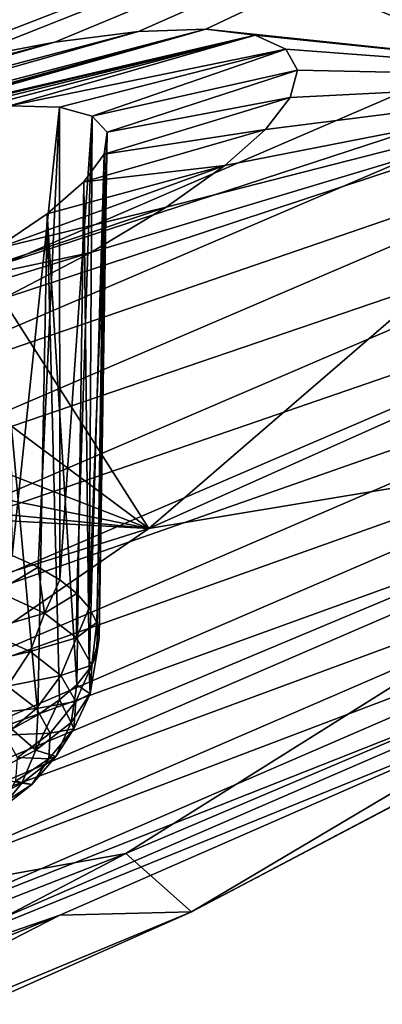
# Model space of a CAD drawing. Header units: metres. Extents: x -92 to 264, y -100 to 50.
# Tile 222 of 256: x 249.19 to 250.33, y -18.26 to -15.18. Entities that reach past the tile are written whole.
import ezdxf

# ---------------------------------------------------------------- set-up
doc = ezdxf.new("R2010")
doc.units = ezdxf.units.M
doc.layers.add('solid_21062050_01', color=7, linetype='CONTINUOUS')

msp = doc.modelspace()

# ---------------------------------------------------------------- linework, layer by layer
at = {"layer": 'solid_21062050_01'}
for points in [[(246.668106, -15.70942, 210.419052), (249.556137, -13.514916, 207.228317), (246.605896, -14.808843, 210.822342)], [(246.668106, -15.70942, 210.419052), (249.617401, -14.411441, 206.813782), (249.556137, -13.514916, 207.228317)], [(250.123138, -13.812159, 207.411621), (248.671951, -14.477774, 209.260437), (250.655472, -15.289742, 209.234573)], [(250.123138, -13.812159, 207.411621), (250.655472, -15.289742, 209.234573), (252.086502, -14.619925, 207.363037)], [(249.818253, -13.845926, 207.17012), (249.789688, -13.911779, 207.124908), (246.83017, -15.214211, 210.742554)], [(246.857025, -15.149105, 210.789841), (249.818253, -13.845926, 207.17012), (246.83017, -15.214211, 210.742554)], [(246.83017, -15.214211, 210.742554), (249.789688, -13.911779, 207.124908), (247.942001, -14.822099, 209.405746)], [(248.782745, -15.35684, 183.715546), (249.704224, -14.053778, 180.095367), (252.518814, -13.911995, 183.959549)], [(248.995621, -15.307076, 183.835144), (248.782745, -15.35684, 183.715546), (252.518814, -13.911995, 183.959549)], [(249.299713, -15.24901, 184.065414), (248.995621, -15.307076, 183.835144), (252.518814, -13.911995, 183.959549)], [(249.561615, -15.216046, 184.341049), (249.299713, -15.24901, 184.065414), (252.518814, -13.911995, 183.959549)], [(249.772888, -15.209068, 184.651352), (249.561615, -15.216046, 184.341049), (252.518814, -13.911995, 183.959549)], [(249.772888, -15.209068, 184.651352), (252.518814, -13.911995, 183.959549), (251.230682, -15.362267, 187.987839)], [(245.52243, -15.853436, 181.289795), (249.704224, -14.053778, 180.095367), (248.782745, -15.35684, 183.715546)], [(245.52243, -15.853436, 181.289795), (246.324707, -14.56841, 177.720169), (249.704224, -14.053778, 180.095367)], [(246.668106, -15.70942, 210.419052), (248.369537, -14.675515, 207.547272), (249.617401, -14.411441, 206.813782)], [(248.671951, -14.477774, 209.260437), (249.148575, -15.940376, 211.052582), (250.655472, -15.289742, 209.234573)], [(247.752502, -15.506959, 209.413879), (249.242111, -14.845215, 207.575806), (248.369492, -14.816667, 207.496506)], [(247.942001, -14.822099, 209.405746), (249.242111, -14.845215, 207.575806), (247.752502, -15.506959, 209.413879)], [(253.55455, -15.001844, 191.727905), (249.594162, -16.771658, 191.902573), (251.230682, -15.362267, 187.987839)], [(253.55455, -15.001844, 191.727905), (251.702332, -16.422539, 195.674042), (249.594162, -16.771658, 191.902573)], [(247.287674, -15.860928, 183.578094), (249.561615, -15.216046, 184.341049), (249.772888, -15.209068, 184.651352)], [(248.425385, -15.577579, 184.074478), (247.287674, -15.860928, 183.578094), (249.772888, -15.209068, 184.651352)], [(247.612625, -15.728953, 183.507614), (249.561615, -15.216046, 184.341049), (247.287674, -15.860928, 183.578094)], [(247.612625, -15.728953, 183.507614), (249.299713, -15.24901, 184.065414), (249.561615, -15.216046, 184.341049)], [(248.425385, -15.577579, 184.074478), (249.772888, -15.209068, 184.651352), (248.567657, -15.542128, 184.142975)], [(248.567657, -15.542128, 184.142975), (249.772888, -15.209068, 184.651352), (248.703766, -15.511879, 184.224976)], [(248.703766, -15.511879, 184.224976), (249.772888, -15.209068, 184.651352), (249.927246, -15.227613, 184.98288)], [(249.927246, -15.227613, 184.98288), (249.772888, -15.209068, 184.651352), (251.230682, -15.362267, 187.987839)], [(247.95517, -15.603959, 183.49585), (249.299713, -15.24901, 184.065414), (247.612625, -15.728953, 183.507614)], [(247.95517, -15.603959, 183.49585), (248.995621, -15.307076, 183.835144), (249.299713, -15.24901, 184.065414)], [(248.703766, -15.511879, 184.224976), (249.927246, -15.227613, 184.98288), (248.832047, -15.487193, 184.319397)], [(248.832047, -15.487193, 184.319397), (249.927246, -15.227613, 184.98288), (248.951157, -15.468315, 184.42514)], [(248.951157, -15.468315, 184.42514), (249.927246, -15.227613, 184.98288), (249.059845, -15.45544, 184.540878)], [(249.059845, -15.45544, 184.540878), (249.927246, -15.227613, 184.98288), (249.157043, -15.448642, 184.665192)], [(249.157043, -15.448642, 184.665192), (249.927246, -15.227613, 184.98288), (250.023087, -15.270839, 185.327988)], [(250.023087, -15.270839, 185.327988), (249.927246, -15.227613, 184.98288), (251.230682, -15.362267, 187.987839)], [(248.400742, -16.470491, 212.169968), (251.240463, -15.256971, 208.781921), (249.148575, -15.940376, 211.052582)], [(251.3871, -15.445469, 208.828308), (251.240463, -15.256971, 208.781921), (248.400742, -16.470491, 212.169968)], [(251.240463, -15.256971, 208.781921), (250.655472, -15.289742, 209.234573), (249.148575, -15.940376, 211.052582)], [(249.157043, -15.448642, 184.665192), (250.023087, -15.270839, 185.327988), (249.31369, -15.453202, 184.933685)], [(249.31369, -15.453202, 184.933685), (250.023087, -15.270839, 185.327988), (249.416397, -15.481173, 185.218719)], [(249.416397, -15.481173, 185.218719), (250.023087, -15.270839, 185.327988), (250.059525, -15.337238, 185.677536)], [(250.059525, -15.337238, 185.677536), (250.023087, -15.270839, 185.327988), (251.230682, -15.362267, 187.987839)], [(249.416397, -15.481173, 185.218719), (250.059525, -15.337238, 185.677536), (249.463196, -15.530913, 185.508926)], [(249.463196, -15.530913, 185.508926), (250.059525, -15.337238, 185.677536), (250.036621, -15.422709, 186.012817)], [(250.036621, -15.422709, 186.012817), (250.059525, -15.337238, 185.677536), (251.230682, -15.362267, 187.987839)], [(249.135437, -16.053099, 187.275742), (251.230682, -15.362267, 187.987839), (249.594162, -16.771658, 191.902573)], [(249.135437, -16.053099, 187.275742), (249.412338, -15.907513, 187.096329), (251.230682, -15.362267, 187.987839)], [(249.412338, -15.907513, 187.096329), (249.648331, -15.765859, 186.867981), (251.230682, -15.362267, 187.987839)], [(249.648331, -15.765859, 186.867981), (249.832291, -15.635694, 186.604355), (251.230682, -15.362267, 187.987839)], [(249.832291, -15.635694, 186.604355), (249.959152, -15.522338, 186.319534), (251.230682, -15.362267, 187.987839)], [(249.959152, -15.522338, 186.319534), (250.036621, -15.422709, 186.012817), (251.230682, -15.362267, 187.987839)], [(249.454117, -15.600178, 185.79393), (250.036621, -15.422709, 186.012817), (249.959152, -15.522338, 186.319534)], [(249.463196, -15.530913, 185.508926), (250.036621, -15.422709, 186.012817), (249.454117, -15.600178, 185.79393)], [(248.540314, -16.663931, 212.226501), (251.3871, -15.445469, 208.828308), (248.400742, -16.470491, 212.169968)], [(251.504532, -15.654277, 208.844604), (251.3871, -15.445469, 208.828308), (248.540314, -16.663931, 212.226501)], [(249.157043, -15.448642, 184.665192), (249.31369, -15.453202, 184.933685), (249.165588, -16.85564, 184.268631)], [(249.31369, -15.453202, 184.933685), (249.247192, -16.892147, 184.389267), (249.165588, -16.85564, 184.268631)], [(249.31369, -15.453202, 184.933685), (249.315201, -16.931868, 184.51709), (249.247192, -16.892147, 184.389267)], [(249.31369, -15.453202, 184.933685), (249.416397, -15.481173, 185.218719), (249.315201, -16.931868, 184.51709)], [(249.416397, -15.481173, 185.218719), (249.368866, -16.974371, 184.650711), (249.315201, -16.931868, 184.51709)], [(249.416397, -15.481173, 185.218719), (249.407608, -17.019188, 184.788666), (249.368866, -16.974371, 184.650711)], [(249.416397, -15.481173, 185.218719), (249.463196, -15.530913, 185.508926), (249.407608, -17.019188, 184.788666)], [(249.390717, -15.686295, 186.064194), (249.959152, -15.522338, 186.319534), (249.832291, -15.635694, 186.604355)], [(249.454117, -15.600178, 185.79393), (249.959152, -15.522338, 186.319534), (249.390717, -15.686295, 186.064194)], [(249.463196, -15.530913, 185.508926), (249.430984, -17.065828, 184.929459), (249.407608, -17.019188, 184.788666)], [(249.463196, -15.530913, 185.508926), (249.438766, -17.113783, 185.071518), (249.430984, -17.065828, 184.929459)], [(249.463196, -15.530913, 185.508926), (249.454117, -15.600178, 185.79393), (249.438766, -17.113783, 185.071518)], [(249.454117, -15.600178, 185.79393), (249.390717, -15.686295, 186.064194), (249.407333, -17.211519, 185.353271)], [(249.454117, -15.600178, 185.79393), (249.407333, -17.211519, 185.353271), (249.430847, -17.162525, 185.213303)], [(249.454117, -15.600178, 185.79393), (249.430847, -17.162525, 185.213303), (249.438766, -17.113783, 185.071518)], [(249.111313, -15.897753, 186.527847), (249.832291, -15.635694, 186.604355), (249.648331, -15.765859, 186.867981)], [(249.275391, -15.786506, 186.311478), (249.832291, -15.635694, 186.604355), (249.111313, -15.897753, 186.527847)], [(249.275391, -15.786506, 186.311478), (249.390717, -15.686295, 186.064194), (249.832291, -15.635694, 186.604355)], [(248.65213, -16.87718, 212.250748), (251.504532, -15.654277, 208.844604), (248.540314, -16.663931, 212.226501)], [(251.587051, -15.86736, 208.832108), (251.504532, -15.654277, 208.844604), (248.65213, -16.87718, 212.250748)], [(249.275391, -15.786506, 186.311478), (249.368454, -17.260231, 185.489868), (249.390717, -15.686295, 186.064194)], [(249.407333, -17.211519, 185.353271), (249.390717, -15.686295, 186.064194), (249.368454, -17.260231, 185.489868)], [(248.903061, -16.016336, 186.705185), (249.648331, -15.765859, 186.867981), (249.412338, -15.907513, 187.096329)], [(249.111313, -15.897753, 186.527847), (249.648331, -15.765859, 186.867981), (248.903061, -16.016336, 186.705185)], [(249.275391, -15.786506, 186.311478), (249.111313, -15.897753, 186.527847), (249.246536, -17.354677, 185.74704)], [(249.275391, -15.786506, 186.311478), (249.246536, -17.354677, 185.74704), (249.314667, -17.308125, 185.621597)], [(249.275391, -15.786506, 186.311478), (249.314667, -17.308125, 185.621597), (249.368454, -17.260231, 185.489868)], [(248.730698, -17.093906, 212.243683), (251.587051, -15.86736, 208.832108), (248.65213, -16.87718, 212.250748)], [(251.634964, -16.07782, 208.793564), (251.587051, -15.86736, 208.832108), (248.730698, -17.093906, 212.243683)], [(249.111313, -15.897753, 186.527847), (249.164825, -17.399378, 185.864792), (249.246536, -17.354677, 185.74704)], [(248.656769, -16.13806, 186.835938), (249.412338, -15.907513, 187.096329), (249.135437, -16.053099, 187.275742)], [(248.903061, -16.016336, 186.705185), (249.412338, -15.907513, 187.096329), (248.656769, -16.13806, 186.835938)], [(248.823563, -16.198786, 187.400436), (249.135437, -16.053099, 187.275742), (249.594162, -16.771658, 191.902573)], [(248.776306, -17.307148, 212.208038), (251.634964, -16.07782, 208.793564), (248.730698, -17.093906, 212.243683)], [(251.652115, -16.284815, 208.732285), (251.634964, -16.07782, 208.793564), (248.776306, -17.307148, 212.208038)], [(248.482483, -16.341135, 187.466202), (248.823563, -16.198786, 187.400436), (249.594162, -16.771658, 191.902573)], [(248.792664, -17.516163, 212.147446), (251.652115, -16.284815, 208.732285), (248.776306, -17.307148, 212.208038)], [(251.638336, -16.487125, 208.64856), (251.652115, -16.284815, 208.732285), (248.792664, -17.516163, 212.147446)], [(248.124771, -16.47402, 187.468155), (248.482483, -16.341135, 187.466202), (249.594162, -16.771658, 191.902573)], [(251.702332, -16.422539, 195.674042), (247.620407, -18.130581, 195.677139), (249.594162, -16.771658, 191.902573)], [(251.702332, -16.422539, 195.674042), (249.522293, -17.788809, 199.468994), (247.620407, -18.130581, 195.677139)], [(252.352844, -16.588301, 201.383224), (249.522293, -17.788809, 199.468994), (251.702332, -16.422539, 195.674042)], [(247.763016, -16.592247, 187.40506), (248.124771, -16.47402, 187.468155), (249.594162, -16.771658, 191.902573)], [(248.779572, -17.719725, 212.06218), (251.638336, -16.487125, 208.64856), (248.792664, -17.516163, 212.147446)], [(251.589554, -16.682842, 208.539902), (251.638336, -16.487125, 208.64856), (248.779572, -17.719725, 212.06218)], [(247.534348, -16.658316, 187.330505), (247.763016, -16.592247, 187.40506), (249.594162, -16.771658, 191.902573)], [(252.352844, -16.588301, 201.383224), (249.728058, -17.971495, 205.225189), (249.522293, -17.788809, 199.468994)], [(252.260025, -16.640633, 206.772217), (249.728058, -17.971495, 205.225189), (252.352844, -16.588301, 201.383224)], [(246.018326, -17.896429, 190.768738), (247.534348, -16.658316, 187.330505), (249.594162, -16.771658, 191.902573)], [(252.260025, -16.640633, 206.772217), (250.825546, -17.320995, 208.646347), (249.728058, -17.971495, 205.225189)], [(248.733154, -17.915815, 211.949432), (251.589554, -16.682842, 208.539902), (248.779572, -17.719725, 212.06218)], [(251.504364, -16.864618, 208.407898), (251.589554, -16.682842, 208.539902), (248.733154, -17.915815, 211.949432)], [(246.018326, -17.896429, 190.768738), (249.594162, -16.771658, 191.902573), (247.620407, -18.130581, 195.677139)], [(248.6521, -18.096989, 211.81073), (251.504364, -16.864618, 208.407898), (248.733154, -17.915815, 211.949432)], [(251.385925, -17.017553, 208.260345), (251.504364, -16.864618, 208.407898), (248.6521, -18.096989, 211.81073)], [(249.118393, -16.968349, 184.199432), (249.165588, -16.85564, 184.268631), (249.247192, -16.892147, 184.389267)], [(249.266983, -17.035898, 184.422241), (249.118393, -16.968349, 184.199432), (249.247192, -16.892147, 184.389267)], [(249.266983, -17.035898, 184.422241), (249.247192, -16.892147, 184.389267), (249.315201, -16.931868, 184.51709)], [(249.266983, -17.035898, 184.422241), (249.315201, -16.931868, 184.51709), (249.368866, -16.974371, 184.650711)], [(249.07962, -17.091827, 184.194809), (249.118393, -16.968349, 184.199432), (249.266983, -17.035898, 184.422241)], [(249.367386, -17.113791, 184.667465), (249.266983, -17.035898, 184.422241), (249.368866, -16.974371, 184.650711)], [(249.367386, -17.113791, 184.667465), (249.368866, -16.974371, 184.650711), (249.407608, -17.019188, 184.788666)], [(248.539398, -18.248268, 211.654175), (250.825546, -17.320995, 208.646347), (251.385925, -17.017553, 208.260345)], [(248.539398, -18.248268, 211.654175), (251.385925, -17.017553, 208.260345), (248.6521, -18.096989, 211.81073)], [(249.07962, -17.091827, 184.194809), (249.266983, -17.035898, 184.422241), (249.222168, -17.15663, 184.408554)], [(249.222168, -17.15663, 184.408554), (249.266983, -17.035898, 184.422241), (249.367386, -17.113791, 184.667465)], [(249.367386, -17.113791, 184.667465), (249.407608, -17.019188, 184.788666), (249.430984, -17.065828, 184.929459)], [(249.415741, -17.199032, 184.92569), (249.367386, -17.113791, 184.667465), (249.430984, -17.065828, 184.929459)], [(249.415741, -17.199032, 184.92569), (249.430984, -17.065828, 184.929459), (249.438766, -17.113783, 185.071518)], [(249.07962, -17.091827, 184.194809), (249.222168, -17.15663, 184.408554), (249.017975, -17.204388, 184.212143)], [(249.222168, -17.15663, 184.408554), (249.367386, -17.113791, 184.667465), (249.318497, -17.231354, 184.643814)], [(249.318497, -17.231354, 184.643814), (249.367386, -17.113791, 184.667465), (249.415741, -17.199032, 184.92569)], [(249.415741, -17.199032, 184.92569), (249.438766, -17.113783, 185.071518), (249.430847, -17.162525, 185.213303)], [(249.222168, -17.15663, 184.408554), (249.15155, -17.265106, 184.41243), (249.017975, -17.204388, 184.212143)], [(249.222168, -17.15663, 184.408554), (249.318497, -17.231354, 184.643814), (249.15155, -17.265106, 184.41243)], [(249.410202, -17.288347, 185.186981), (249.430847, -17.162525, 185.213303), (249.407333, -17.211519, 185.353271)], [(249.410202, -17.288347, 185.186981), (249.415741, -17.199032, 184.92569), (249.430847, -17.162525, 185.213303)], [(249.318497, -17.231354, 184.643814), (249.415741, -17.199032, 184.92569), (249.364899, -17.313131, 184.891541)], [(249.364899, -17.313131, 184.891541), (249.415741, -17.199032, 184.92569), (249.410202, -17.288347, 185.186981)], [(249.410202, -17.288347, 185.186981), (249.407333, -17.211519, 185.353271), (249.368454, -17.260231, 185.489868)], [(249.318497, -17.231354, 184.643814), (249.241806, -17.335121, 184.632858), (249.15155, -17.265106, 184.41243)], [(249.318497, -17.231354, 184.643814), (249.364899, -17.313131, 184.891541), (249.241806, -17.335121, 184.632858)], [(249.15155, -17.265106, 184.41243), (249.241806, -17.335121, 184.632858), (249.05983, -17.354052, 184.433578)], [(249.350967, -17.378305, 185.441315), (249.368454, -17.260231, 185.489868), (249.314667, -17.308125, 185.621597)], [(249.410202, -17.288347, 185.186981), (249.368454, -17.260231, 185.489868), (249.350967, -17.378305, 185.441315)], [(249.240326, -17.465448, 185.678909), (249.314667, -17.308125, 185.621597), (249.246536, -17.354677, 185.74704)], [(249.240326, -17.465448, 185.678909), (249.350967, -17.378305, 185.441315), (249.314667, -17.308125, 185.621597)], [(249.364899, -17.313131, 184.891541), (249.285278, -17.411745, 184.864975), (249.241806, -17.335121, 184.632858)], [(249.364899, -17.313131, 184.891541), (249.359573, -17.398817, 185.142212), (249.285278, -17.411745, 184.864975)], [(249.359573, -17.398817, 185.142212), (249.410202, -17.288347, 185.186981), (249.350967, -17.378305, 185.441315)], [(249.364899, -17.313131, 184.891541), (249.410202, -17.288347, 185.186981), (249.359573, -17.398817, 185.142212)], [(248.539398, -18.248268, 211.654175), (249.315018, -17.981945, 210.466904), (250.825546, -17.320995, 208.646347)], [(249.241806, -17.335121, 184.632858), (249.142426, -17.418131, 184.635315), (249.05983, -17.354052, 184.433578)], [(249.241806, -17.335121, 184.632858), (249.285278, -17.411745, 184.864975), (249.142426, -17.418131, 184.635315)], [(250.825546, -17.320995, 208.646347), (249.315018, -17.981945, 210.466904), (249.728058, -17.971495, 205.225189)], [(249.240326, -17.465448, 185.678909), (249.246536, -17.354677, 185.74704), (249.164825, -17.399378, 185.864792)], [(249.30275, -17.485117, 185.386215), (249.350967, -17.378305, 185.441315), (249.240326, -17.465448, 185.678909)], [(249.359573, -17.398817, 185.142212), (249.350967, -17.378305, 185.441315), (249.30275, -17.485117, 185.386215)], [(249.08252, -17.546427, 185.890625), (249.240326, -17.465448, 185.678909), (249.164825, -17.399378, 185.864792)], [(249.359573, -17.398817, 185.142212), (249.30275, -17.485117, 185.386215), (249.280289, -17.492029, 185.099854)], [(249.359573, -17.398817, 185.142212), (249.280289, -17.492029, 185.099854), (249.285278, -17.411745, 184.864975)], [(249.285278, -17.411745, 184.864975), (249.18222, -17.488256, 184.847763), (249.142426, -17.418131, 184.635315)], [(249.285278, -17.411745, 184.864975), (249.280289, -17.492029, 185.099854), (249.18222, -17.488256, 184.847763)], [(249.196609, -17.568718, 185.614136), (249.240326, -17.465448, 185.678909), (249.08252, -17.546427, 185.890625)], [(249.196609, -17.568718, 185.614136), (249.30275, -17.485117, 185.386215), (249.240326, -17.465448, 185.678909)], [(249.280289, -17.492029, 185.099854), (249.177658, -17.561735, 185.062729), (249.18222, -17.488256, 184.847763)], [(249.280289, -17.492029, 185.099854), (249.227051, -17.572893, 185.328461), (249.177658, -17.561735, 185.062729)], [(249.196609, -17.568718, 185.614136), (249.227051, -17.572893, 185.328461), (249.30275, -17.485117, 185.386215)], [(249.280289, -17.492029, 185.099854), (249.30275, -17.485117, 185.386215), (249.227051, -17.572893, 185.328461)], [(249.196609, -17.568718, 185.614136), (249.08252, -17.546427, 185.890625), (249.045212, -17.646406, 185.817245)], [(249.177658, -17.561735, 185.062729), (249.227051, -17.572893, 185.328461), (249.128937, -17.635742, 185.271957)], [(249.196609, -17.568718, 185.614136), (249.045212, -17.646406, 185.817245), (249.127594, -17.651224, 185.542023)], [(249.196609, -17.568718, 185.614136), (249.127594, -17.651224, 185.542023), (249.227051, -17.572893, 185.328461)], [(249.127594, -17.651224, 185.542023), (249.128937, -17.635742, 185.271957), (249.227051, -17.572893, 185.328461)], [(249.522293, -17.788809, 199.468994), (245.322815, -19.429796, 199.285858), (247.620407, -18.130581, 195.677139)], [(249.522293, -17.788809, 199.468994), (247.028229, -19.09199, 203.08873), (245.322815, -19.429796, 199.285858)], [(249.728058, -17.971495, 205.225189), (247.028229, -19.09199, 203.08873), (249.522293, -17.788809, 199.468994)], [(249.728058, -17.971495, 205.225189), (246.785507, -19.279253, 208.857635), (247.028229, -19.09199, 203.08873)], [(249.315018, -17.981945, 210.466904), (246.785507, -19.279253, 208.857635), (249.728058, -17.971495, 205.225189)], [(249.315018, -17.981945, 210.466904), (247.730682, -18.622488, 212.231155), (246.785507, -19.279253, 208.857635)], [(248.539398, -18.248268, 211.654175), (247.730682, -18.622488, 212.231155), (249.315018, -17.981945, 210.466904)]]:
    msp.add_3dface(points, dxfattribs=at)

doc.saveas('drawing.dxf')
